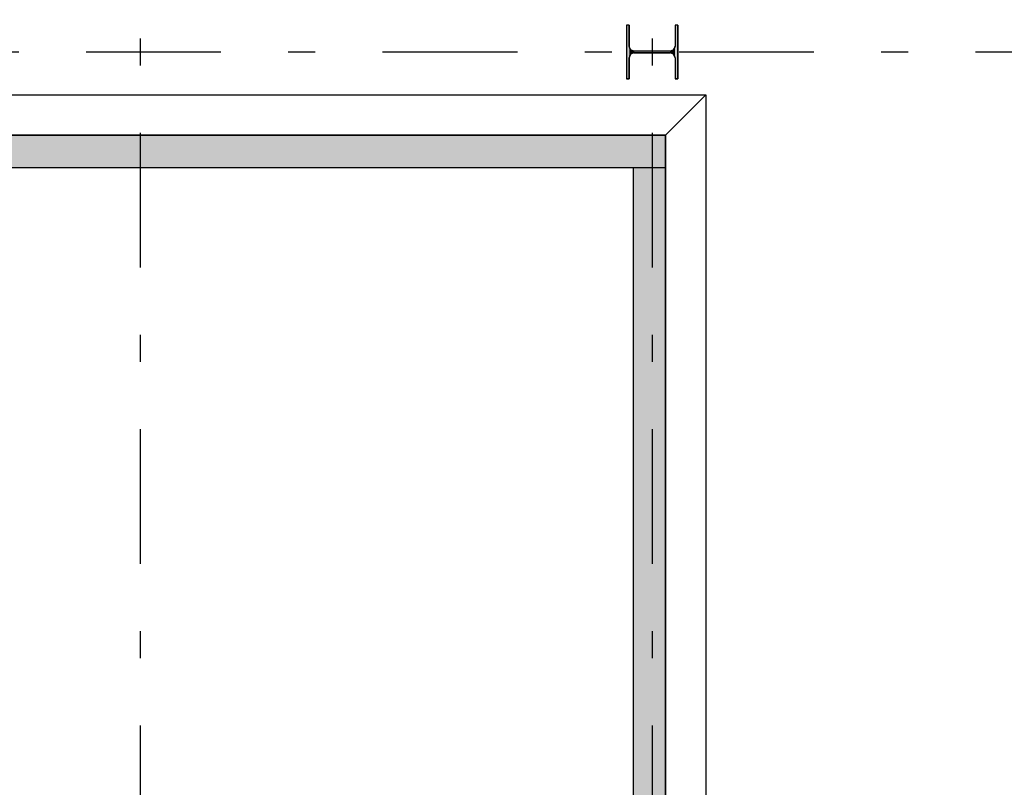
# Model space of a CAD drawing. Extents: x 2 to 87, y -108 to 11.
# Tile 134 of 210: x 19.38 to 23.03, y -31.74 to -28.89. Entities that reach past the tile are written whole.
import ezdxf

# ---------------------------------------------------------------- set-up
doc = ezdxf.new("R2010")
doc.units = 0
doc.header["$MEASUREMENT"] = 0
doc.linetypes.add('DASHDOT', pattern=[1, 0.5, -0.25, 0, -0.25])
for name, color, linetype in [('10', 7, 'CONTINUOUS'), ('13', 7, 'CONTINUOUS'), ('18', 7, 'CONTINUOUS'), ('3', 7, 'CONTINUOUS'), ('5', 7, 'CONTINUOUS')]:
    doc.layers.add(name, color=color, linetype=linetype)

# ---------------------------------------------------------------- blocks, each defined once
blk = doc.blocks.new('*N39')
at = {"layer": '3', "color": 62, "linetype": 'Continuous'}
for p, q in [((-0.085, 0.1), (-0.095, 0.1)), ((-0.095, 0.1), (-0.095, -0.1)), ((-0.085, 0.1), (-0.085, 0.0212)), ((0.095, 0.1), (0.085, 0.1)), ((0.085, 0.1), (0.085, 0.0212)), ((0.095, 0.1), (0.095, -0.1)), ((-0.0797, 0.0085), (-0.085, 0.0212)), ((-0.067, 0.0032), (-0.0797, 0.0085)), ((0.067, 0.0032), (-0.067, 0.0032)), ((0.0797, 0.0085), (0.067, 0.0032)), ((0.085, 0.0212), (0.0797, 0.0085)), ((-0.0797, -0.0085), (-0.085, -0.0213)), ((-0.085, -0.0213), (-0.085, -0.1)), ((-0.067, -0.0033), (-0.0797, -0.0085)), ((0.067, -0.0033), (-0.067, -0.0033)), ((0.0797, -0.0085), (0.067, -0.0033)), ((0.085, -0.0213), (0.0797, -0.0085)), ((0.085, -0.0213), (0.085, -0.1)), ((-0.085, -0.1), (-0.095, -0.1)), ((0.095, -0.1), (0.085, -0.1))]:
    blk.add_line(p, q, dxfattribs=at)
for points in [[(-0.085, 0.1), (-0.095, 0.1), (-0.095, -0.1)], [(-0.085, 0.1), (-0.085, -0.1), (-0.095, -0.1)], [(-0.095, 0.1), (-0.095, 0.1), (-0.095, -0.1)], [(-0.085, 0.1), (-0.085, 0.1), (-0.085, 0.0212)], [(0.095, 0.1), (0.085, 0.1), (0.085, -0.1)], [(0.095, 0.1), (0.095, -0.1), (0.085, -0.1)], [(0.085, 0.1), (0.085, 0.1), (0.085, 0.0212)], [(0.095, 0.1), (0.095, 0.1), (0.095, -0.1)], [(-0.0797, 0.0085), (-0.085, 0.0212), (-0.085, -0.0213)], [(-0.0797, 0.0085), (-0.0797, -0.0085), (-0.085, -0.0213)], [(-0.067, 0.0032), (-0.0797, 0.0085), (-0.0797, -0.0085)], [(-0.067, 0.0032), (-0.067, -0.0033), (-0.0797, -0.0085)], [(0.067, 0.0032), (-0.067, 0.0032), (-0.067, -0.0033)], [(0.067, 0.0032), (0.067, -0.0033), (-0.067, -0.0033)], [(0.0797, 0.0085), (0.067, 0.0032), (0.067, -0.0033)], [(0.0797, 0.0085), (0.0797, -0.0085), (0.067, -0.0033)], [(0.085, 0.0212), (0.0797, 0.0085), (0.0797, -0.0085)], [(0.085, 0.0212), (0.085, -0.0213), (0.0797, -0.0085)], [(-0.085, -0.0213), (-0.085, -0.0213), (-0.085, -0.1)], [(0.085, -0.0213), (0.085, -0.0213), (0.085, -0.1)]]:
    blk.add_solid(points, dxfattribs=at)

msp = doc.modelspace()

# ---------------------------------------------------------------- linework, layer by layer
at = {"layer": '10', "color": 62, "linetype": 'Continuous'}
for p, q in [((15.9074, -29.1667), (21.9274, -29.1667)), ((21.9274, -29.1667), (21.7774, -29.3167)), ((21.7776, -29.3166), (21.9276, -29.1666)), ((21.9276, -29.1666), (21.9276, -33.4918)), ((21.7776, -33.3418), (21.7776, -29.3166))]:
    msp.add_line(p, q, dxfattribs=at)
at = {"layer": '13', "color": 62, "linetype": 'Continuous'}
for p, q in [((21.7774, -29.3167), (16.0574, -29.3167)), ((21.7774, -33.3418), (21.7774, -29.3167)), ((16.1774, -29.4367), (21.6574, -29.4367)), ((21.6574, -29.4367), (21.6574, -33.2218))]:
    msp.add_line(p, q, dxfattribs=at)
at = {"layer": '18', "color": 62, "linetype": 'Continuous'}
for p, q in [((16.0574, -29.3167), (21.7774, -29.3167)), ((21.7774, -29.3167), (21.7774, -29.4367)), ((16.0574, -29.4367), (21.7774, -29.4367)), ((21.6574, -29.4367), (21.7774, -29.4367)), ((21.6574, -29.4367), (21.6574, -33.2218)), ((21.7774, -29.4367), (21.7774, -33.2218))]:
    msp.add_line(p, q, dxfattribs=at)
for points in [[(16.0574, -29.3167), (16.0574, -29.3167), (21.7774, -29.3167)], [(16.0574, -29.3167), (16.0574, -29.4367), (21.7774, -29.4367)], [(16.0574, -29.3167), (21.7774, -29.3167), (21.7774, -29.4367)], [(16.0574, -29.4367), (16.0574, -29.4367), (21.7774, -29.4367)], [(21.6574, -29.4367), (21.6574, -29.4367), (21.7774, -29.4367)], [(21.6574, -29.4367), (21.6574, -33.2218), (21.7774, -33.2218)], [(21.6574, -29.4367), (21.7774, -29.4367), (21.7774, -33.2218)]]:
    msp.add_solid(points, dxfattribs=at)
at = {"layer": '3', "color": 62, "linetype": 'Continuous'}
for p, q in [((21.6426, -28.9075), (21.6326, -28.9075)), ((21.6326, -28.9075), (21.6326, -29.1075)), ((21.6426, -28.9863), (21.6426, -28.9075)), ((21.8226, -28.9075), (21.8126, -28.9075)), ((21.8126, -28.9075), (21.8126, -28.9863)), ((21.8226, -29.1075), (21.8226, -28.9075)), ((21.7946, -29.0043), (21.6606, -29.0043)), ((21.6426, -29.1075), (21.6426, -29.0288)), ((21.6606, -29.0108), (21.7946, -29.0108)), ((21.8126, -29.0288), (21.8126, -29.1075)), ((21.6326, -29.1075), (21.6426, -29.1075)), ((21.8126, -29.1075), (21.8226, -29.1075))]:
    msp.add_line(p, q, dxfattribs=at)
for centre, start, end in [((21.6606, -28.9863), 180, 270), ((21.7946, -28.9863), 270, 360), ((21.6606, -29.0287), 90, 180), ((21.7946, -29.0287), 360, 90)]:
    msp.add_arc(centre, 0.018, start, end, dxfattribs=at)
at = {"layer": '5', "color": 7, "linetype": 'DASHDOT'}
for p, q in [((19.8276, -7.3075), (19.8276, -96.5075)), ((21.7276, -7.3075), (21.7276, -96.5075)), ((7.5276, -29.0075), (52.6276, -29.0075))]:
    msp.add_line(p, q, dxfattribs=at)

# ---------------------------------------------------------------- block references
at = {"layer": '3', "color": 62, "linetype": 'Continuous'}
msp.add_blockref('*N39', (21.7276, -29.0075), dxfattribs=at)

doc.saveas('drawing.dxf')
